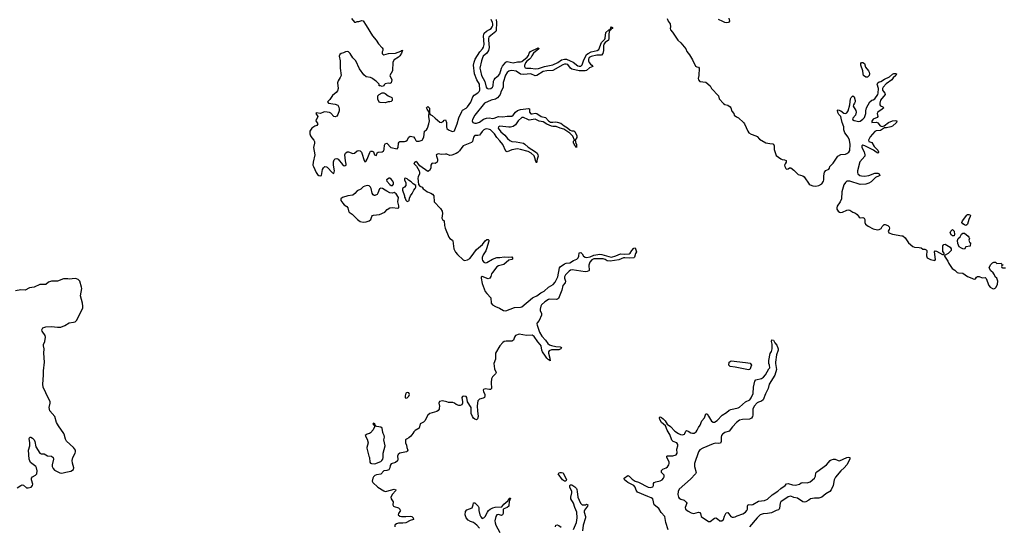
# Model space of a CAD drawing. Header units: inches. Extents: x 2396598 to 2566999, y 262085 to 451979.
# Tile 145 of 256: x 2457996 to 2471393, y 378736 to 385628. Entities that reach past the tile are written whole.
import ezdxf

# ---------------------------------------------------------------- set-up
doc = ezdxf.new("R2010")
doc.units = ezdxf.units.IN
doc.header["$MEASUREMENT"] = 0
for name, color, linetype in [('C4357', 7, 'Continuous'), ('C4358', 7, 'Continuous'), ('C4367', 7, 'Continuous'), ('C4368', 7, 'Continuous'), ('C4378', 7, 'Continuous')]:
    doc.layers.add(name, color=color, linetype=linetype)

msp = doc.modelspace()

# ---------------------------------------------------------------- linework, layer by layer
at = {"layer": 'C4357', "color": 5, "elevation": 20}
msp.add_lwpolyline([(2457960, 379260), (2458010, 379293), (2458030, 379298), (2458050, 379294), (2458090, 379261), (2458110, 379257), (2458152, 379268), (2458171, 379289), (2458173, 379310), (2458157, 379370), (2458158, 379390), (2458169, 379411), (2458210, 379432), (2458228, 379450), (2458233, 379490), (2458225, 379530), (2458214, 379550), (2458143, 379603), (2458123, 379650), (2458117, 379770), (2458133, 379830), (2458132, 379870), (2458123, 379930), (2458133, 379947), (2458150, 379949), (2458170, 379937), (2458191, 379911), (2458202, 379890), (2458218, 379818), (2458270, 379731), (2458290, 379720), (2458330, 379720), (2458374, 379694), (2458430, 379689), (2458452, 379672), (2458458, 379650), (2458437, 379570), (2458438, 379550), (2458450, 379520), (2458470, 379500), (2458542, 379462), (2458570, 379458), (2458626, 379474), (2458693, 379487), (2458730, 379510), (2458734, 379530), (2458713, 379593), (2458709, 379630), (2458719, 379670), (2458750, 379730), (2458756, 379750), (2458754, 379770), (2458730, 379810), (2458633, 379893), (2458620, 379920), (2458602, 379990), (2458595, 380000)], dxfattribs=at)
at = {"layer": 'C4358', "color": 5, "elevation": 20}
msp.add_lwpolyline([(2458595, 380000), (2458522, 380102), (2458497, 380150), (2458475, 380230), (2458408, 380308), (2458396, 380350), (2458412, 380410), (2458411, 380430), (2458350, 380550), (2458317, 380630), (2458312, 380670), (2458322, 380790), (2458318, 380850), (2458332, 380970), (2458324, 381090), (2458331, 381150), (2458319, 381190), (2458320, 381210), (2458339, 381250), (2458348, 381310), (2458342, 381330), (2458302, 381390), (2458296, 381410), (2458310, 381434), (2458350, 381450), (2458430, 381456), (2458510, 381443), (2458554, 381446), (2458610, 381466), (2458670, 381505), (2458730, 381512), (2458750, 381519), (2458770, 381536), (2458810, 381611), (2458853, 381710), (2458857, 381730), (2458852, 381770), (2458822, 381870), (2458842, 381970), (2458839, 381990), (2458816, 382070), (2458794, 382094), (2458770, 382104), (2458750, 382105), (2458670, 382099), (2458650, 382104), (2458590, 382104), (2458510, 382070), (2458430, 382072), (2458390, 382056), (2458350, 382027), (2458270, 382026), (2458192, 381990), (2458130, 381982), (2458070, 381946), (2458010, 381955), (2457939, 381941)], dxfattribs=at)
at = {"layer": 'C4367', "color": 5, "elevation": 20}
for points in [[(2462755, 380000), (2462750, 379997), (2462722, 379990), (2462698, 379970), (2462723, 379923), (2462737, 379870), (2462719, 379810), (2462720, 379800), (2462747, 379690), (2462756, 379670), (2462759, 379610), (2462770, 379596), (2462782, 379590), (2462830, 379587), (2462910, 379619), (2462925, 379630), (2462937, 379650), (2462943, 379670), (2462940, 379730), (2462970, 379830), (2462952, 379910), (2462958, 379950), (2462955, 379970), (2462941, 380000)], [(2463343, 380000), (2463317, 379963), (2463290, 379939), (2463257, 379923), (2463247, 379913), (2463247, 379870), (2463260, 379840), (2463263, 379810), (2463277, 379770), (2463270, 379759), (2463258, 379750), (2463170, 379730), (2463146, 379714), (2463137, 379690), (2463139, 379650), (2463135, 379625), (2463110, 379604), (2463050, 379585), (2463035, 379565), (2463032, 379530), (2463017, 379503), (2462990, 379493), (2462951, 379489), (2462910, 379444), (2462850, 379438), (2462830, 379429), (2462811, 379410), (2462801, 379390), (2462791, 379350), (2462803, 379330), (2462870, 379270), (2462950, 379219), (2462970, 379210), (2462990, 379212), (2463090, 379243), (2463114, 379234), (2463110, 379218), (2463069, 379171), (2463047, 379130), (2463051, 379110), (2463076, 379070), (2463072, 379030), (2463081, 379010), (2463090, 379003), (2463150, 378987), (2463167, 378970), (2463174, 378954), (2463176, 378950), (2463148, 378910), (2463144, 378890), (2463170, 378875), (2463190, 378870), (2463251, 378869), (2463310, 378875), (2463330, 378871), (2463351, 378850), (2463354, 378830), (2463310, 378815), (2463250, 378785), (2463210, 378779), (2463150, 378780), (2463121, 378770), (2463104, 378756), (2463099, 378750), (2463101, 378730)], [(2466821, 378690), (2466787, 378787), (2466776, 378870), (2466723, 378923), (2466690, 378977), (2466628, 379028), (2466610, 379110), (2466590, 379124), (2466541, 379141), (2466402, 379202), (2466386, 379226), (2466370, 379269), (2466351, 379291), (2466270, 379331), (2466227, 379370), (2466219, 379390), (2466270, 379425), (2466290, 379416), (2466330, 379375), (2466368, 379348), (2466415, 379335), (2466548, 379270), (2466575, 379265), (2466610, 379271), (2466618, 379290), (2466620, 379320), (2466627, 379333), (2466650, 379342), (2466710, 379354), (2466739, 379370), (2466757, 379390), (2466767, 379410), (2466764, 379430), (2466730, 379470), (2466727, 379493), (2466746, 379514), (2466790, 379530), (2466810, 379544), (2466830, 379570), (2466835, 379590), (2466832, 379612), (2466803, 379670), (2466801, 379690), (2466810, 379695), (2466884, 379696), (2466930, 379710), (2466941, 379730), (2466936, 379784), (2466952, 379830), (2466950, 379850), (2466936, 379870), (2466888, 379888), (2466870, 379908), (2466844, 379984), (2466834, 380000)], [(2467572, 380000), (2467557, 379990), (2467545, 379970), (2467540, 379950), (2467541, 379890), (2467533, 379867), (2467510, 379862), (2467470, 379866), (2467430, 379858), (2467290, 379798), (2467250, 379774), (2467230, 379750), (2467177, 379590), (2467176, 379550), (2467198, 379470), (2467190, 379450), (2467123, 379377), (2466970, 379239), (2466954, 379210), (2466951, 379170), (2466962, 379130), (2466970, 379120), (2466990, 379106), (2467039, 379090), (2467066, 379066), (2467071, 379050), (2467050, 378990), (2467056, 378970), (2467090, 378941), (2467130, 378917), (2467170, 378910), (2467230, 378928), (2467250, 378923), (2467261, 378910), (2467268, 378868), (2467370, 378799), (2467390, 378801), (2467450, 378847), (2467470, 378849), (2467490, 378839), (2467524, 378810), (2467550, 378808), (2467573, 378830), (2467585, 378875), (2467597, 378903), (2467610, 378918), (2467630, 378923), (2467674, 378870), (2467690, 378861), (2467710, 378858), (2467730, 378864), (2467760, 378880), (2467836, 378904), (2467872, 378928), (2467891, 378950), (2467899, 378970), (2467899, 379010), (2467907, 379033), (2467947, 379027), (2467970, 379032), (2468050, 379077), (2468130, 379088), (2468170, 379104), (2468236, 379164), (2468310, 379214), (2468350, 379250), (2468411, 379289), (2468430, 379314), (2468450, 379319), (2468510, 379298), (2468550, 379296), (2468608, 379310), (2468630, 379327), (2468647, 379333), (2468710, 379326), (2468750, 379339), (2468810, 379390), (2468822, 379418), (2468830, 379462), (2468841, 379479), (2468974, 379570), (2469023, 379630), (2469039, 379641), (2469070, 379650), (2469090, 379651), (2469130, 379630), (2469150, 379626), (2469248, 379672), (2469270, 379678), (2469290, 379670), (2469290, 379650), (2469250, 379573), (2469216, 379530), (2469170, 379489), (2469095, 379405), (2469077, 379370), (2469066, 379290), (2469039, 379230), (2469020, 379210), (2468964, 379176), (2468910, 379131), (2468870, 379118), (2468810, 379119), (2468754, 379110), (2468732, 379090), (2468691, 379070), (2468670, 379065), (2468650, 379070), (2468579, 379119), (2468530, 379128), (2468490, 379144), (2468470, 379142), (2468450, 379135), (2468354, 379070), (2468345, 379050), (2468336, 378984), (2468330, 378970), (2468319, 378961), (2468290, 378952), (2468223, 378917), (2468172, 378908), (2468110, 378906), (2468073, 378890), (2468030, 378850), (2467928, 378730)], [(2466959, 380000), (2466985, 379985), (2467010, 379979), (2467030, 379983), (2467040, 379990), (2467046, 380000)], [(2465530, 378694), (2465571, 378789), (2465583, 378850), (2465575, 378930), (2465549, 378990), (2465531, 379051), (2465496, 379110), (2465493, 379130), (2465510, 379190), (2465508, 379208), (2465481, 379270), (2465482, 379290), (2465490, 379301), (2465510, 379298), (2465550, 379274), (2465570, 379250), (2465575, 379235), (2465582, 379210), (2465590, 379130), (2465625, 379050), (2465650, 379028), (2465694, 379026), (2465710, 379035), (2465725, 379030), (2465720, 379010), (2465683, 378957), (2465677, 378943), (2465675, 378930), (2465694, 378870), (2465695, 378850), (2465661, 378750), (2465652, 378672)], [(2464252, 378710), (2464216, 378750), (2464170, 378786), (2464130, 378801), (2464099, 378819), (2464069, 378849), (2464057, 378890), (2464061, 378939), (2464081, 378959), (2464153, 378987), (2464167, 379027), (2464170, 379054), (2464190, 379054), (2464235, 379010), (2464243, 378990), (2464244, 378950), (2464257, 378890), (2464270, 378865), (2464290, 378844), (2464310, 378851), (2464329, 378870), (2464359, 378930), (2464374, 378950), (2464399, 378970), (2464434, 378986), (2464466, 378994), (2464558, 379002), (2464583, 379037), (2464637, 379083), (2464650, 379111), (2464670, 379125), (2464676, 379110), (2464670, 379099), (2464663, 379097), (2464658, 379082), (2464652, 379008), (2464630, 378992), (2464585, 378975), (2464576, 378964), (2464572, 378908), (2464567, 378893), (2464550, 378885), (2464510, 378896), (2464490, 378893), (2464476, 378870), (2464462, 378810), (2464464, 378784), (2464475, 378750), (2464530, 378651)], [(2465286, 378730), (2465290, 378750), (2465310, 378754), (2465330, 378746), (2465362, 378722)]]:
    msp.add_lwpolyline(points, dxfattribs=at)
msp.add_lwpolyline([(2465410, 379348), (2465382, 379370), (2465323, 379450), (2465335, 379465), (2465348, 379470), (2465370, 379470), (2465390, 379461), (2465434, 379370), (2465428, 379352)], close=True, dxfattribs=at)
at = {"layer": 'C4368', "color": 5}
for points, elevation in [([(2462510, 385645), (2462550, 385592), (2462570, 385592), (2462590, 385605), (2462610, 385605), (2462650, 385619), (2462670, 385611), (2462711, 385551), (2462798, 385410), (2462848, 385350), (2462878, 385298), (2462927, 385247), (2462935, 385230), (2462935, 385210), (2462927, 385190), (2462927, 385170), (2462937, 385157), (2462951, 385151), (2463013, 385167), (2463110, 385173), (2463182, 385198), (2463190, 385210), (2463211, 385210), (2463194, 385206), (2463199, 385199), (2463191, 385171), (2463170, 385138), (2463150, 385120), (2463090, 385080), (2463071, 385050), (2463067, 384930), (2463031, 384870), (2463059, 384810), (2463051, 384769), (2463030, 384758), (2463010, 384764), (2462970, 384755), (2462957, 384743), (2462950, 384728), (2462930, 384718), (2462907, 384727), (2462889, 384729), (2462886, 384750), (2462848, 384790), (2462824, 384804), (2462798, 384830), (2462770, 384841), (2462710, 384852), (2462678, 384878), (2462618, 384958), (2462570, 385069), (2462527, 385107), (2462492, 385170), (2462470, 385189), (2462450, 385195), (2462430, 385192), (2462402, 385178), (2462370, 385167), (2462350, 385155), (2462343, 385130), (2462356, 385070), (2462355, 384970), (2462368, 384870), (2462358, 384842), (2462330, 384796), (2462322, 384770), (2462330, 384690), (2462319, 384661), (2462301, 384639), (2462250, 384596), (2462216, 384544), (2462185, 384510), (2462199, 384490), (2462290, 384479), (2462323, 384463), (2462338, 384438), (2462343, 384410), (2462341, 384390), (2462323, 384337), (2462310, 384317), (2462290, 384306), (2462270, 384310), (2462230, 384356), (2462210, 384367), (2462147, 384373), (2462130, 384370), (2462090, 384352), (2462030, 384359), (2462027, 384350), (2462051, 384310), (2462045, 384290), (2462031, 384270), (2462024, 384250), (2462051, 384210), (2462037, 384190), (2462010, 384181), (2461970, 384152), (2461944, 384110), (2461946, 384074), (2461953, 384050), (2461970, 384022), (2461998, 383990), (2462006, 383970), (2462006, 383950), (2461993, 383890), (2462010, 383790), (2461988, 383690), (2461986, 383650), (2461992, 383630), (2462032, 383550), (2462050, 383522), (2462064, 383510), (2462090, 383502), (2462102, 383510), (2462117, 383590), (2462130, 383614), (2462150, 383630), (2462170, 383628), (2462181, 383621), (2462250, 383545), (2462270, 383535), (2462281, 383570), (2462268, 383650), (2462268, 383692), (2462277, 383723), (2462290, 383737), (2462310, 383741), (2462330, 383730), (2462390, 383657), (2462410, 383639), (2462430, 383642), (2462437, 383650), (2462437, 383663), (2462428, 383708), (2462420, 383790), (2462427, 383813), (2462450, 383830), (2462470, 383829), (2462530, 383806), (2462550, 383810), (2462590, 383843), (2462610, 383847), (2462630, 383844), (2462647, 383827), (2462653, 383813), (2462681, 383710), (2462690, 383694), (2462710, 383706), (2462724, 383730), (2462758, 383822), (2462770, 383838), (2462790, 383841), (2462810, 383831), (2462825, 383790), (2462850, 383781), (2462862, 383818), (2462874, 383826), (2462930, 383830), (2462943, 383837), (2462950, 383846), (2462955, 383865), (2462960, 383920), (2462970, 383939), (2462990, 383947), (2463048, 383888), (2463130, 383869), (2463146, 383890), (2463148, 383950), (2463157, 383963), (2463170, 383970), (2463230, 383969), (2463250, 383975), (2463266, 383990), (2463290, 384031), (2463310, 384045), (2463353, 384033), (2463373, 384013), (2463386, 383986), (2463397, 383977), (2463410, 383973), (2463430, 383975), (2463470, 383990), (2463495, 384030), (2463502, 384110), (2463530, 384130), (2463545, 384150), (2463565, 384210), (2463571, 384250), (2463564, 384310), (2463569, 384370), (2463540, 384410), (2463533, 384430), (2463550, 384447), (2463570, 384425), (2463574, 384390), (2463571, 384351), (2463580, 384340), (2463610, 384324), (2463648, 384288), (2463714, 384234), (2463731, 384229), (2463756, 384244), (2463770, 384259), (2463790, 384264), (2463804, 384230), (2463805, 384170), (2463810, 384148), (2463830, 384131), (2463870, 384112), (2463890, 384108), (2463910, 384118), (2463918, 384130), (2463947, 384210), (2463969, 384291), (2464010, 384380), (2464023, 384397), (2464070, 384423), (2464090, 384442), (2464135, 384505), (2464160, 384580), (2464181, 384599), (2464230, 384631), (2464247, 384650), (2464256, 384670), (2464251, 384751), (2464215, 384810), (2464182, 384890), (2464171, 385009), (2464179, 385050), (2464195, 385090), (2464258, 385190), (2464295, 385230), (2464308, 385252), (2464315, 385290), (2464308, 385410), (2464316, 385444), (2464347, 385473), (2464390, 385494), (2464410, 385509), (2464425, 385530), (2464432, 385550), (2464432, 385572), (2464428, 385590), (2464410, 385630)], 20), ([(2464480, 385630), (2464484, 385590), (2464479, 385481), (2464473, 385467), (2464405, 385415), (2464381, 385390), (2464374, 385370), (2464374, 385350), (2464384, 385250), (2464376, 385210), (2464350, 385173), (2464301, 385130), (2464291, 385110), (2464280, 385070), (2464259, 384970), (2464264, 384930), (2464281, 384870), (2464325, 384785), (2464342, 384710), (2464350, 384697), (2464370, 384686), (2464405, 384690), (2464430, 384710), (2464439, 384730), (2464443, 384790), (2464450, 384810), (2464467, 384833), (2464513, 384867), (2464530, 384890), (2464550, 384970), (2464565, 384995), (2464610, 385048), (2464630, 385057), (2464710, 385041), (2464770, 385053), (2464810, 385053), (2464830, 385060), (2464903, 385117), (2464919, 385141), (2464930, 385173), (2464944, 385196), (2465050, 385243), (2465058, 385238), (2465059, 385230), (2464986, 385174), (2464962, 385138), (2464950, 385110), (2464934, 385090), (2464896, 385064), (2464877, 385043), (2464863, 385003), (2464863, 384990), (2464874, 384974), (2464890, 384967), (2464950, 384970), (2465010, 384960), (2465056, 384964), (2465137, 384990), (2465250, 385015), (2465316, 385044), (2465370, 385082), (2465410, 385093), (2465437, 385090), (2465488, 385070), (2465527, 385050), (2465590, 385001), (2465610, 384995), (2465630, 384997), (2465647, 385013), (2465665, 385070), (2465710, 385153), (2465730, 385169), (2465770, 385189), (2465851, 385209), (2465877, 385223), (2465910, 385317), (2465957, 385363), (2465964, 385376), (2465970, 385453), (2466010, 385490), (2466025, 385495), (2466030, 385505), (2466038, 385502), (2466034, 385510), (2466050, 385531), (2466062, 385522), (2466063, 385510), (2466040, 385500), (2466037, 385490), (2466023, 385477), (2466017, 385463), (2466012, 385430), (2466013, 385370), (2466006, 385350), (2465961, 385319), (2465944, 385296), (2465938, 385270), (2465940, 385210), (2465930, 385169), (2465910, 385147), (2465850, 385145), (2465770, 385129), (2465745, 385115), (2465738, 385102), (2465734, 385090), (2465735, 385070), (2465744, 385044), (2465762, 385022), (2465780, 385010), (2465795, 384990), (2465750, 384974), (2465710, 384937), (2465692, 384930), (2465610, 384933), (2465510, 384954), (2465490, 384969), (2465456, 385016), (2465430, 385025), (2465410, 385023), (2465385, 385015), (2465250, 384938), (2465170, 384934), (2465117, 384923), (2465031, 384869), (2465010, 384865), (2464950, 384892), (2464850, 384884), (2464810, 384888), (2464750, 384929), (2464690, 384935), (2464667, 384933), (2464650, 384926), (2464630, 384908), (2464608, 384872), (2464575, 384775), (2464573, 384707), (2464546, 384654), (2464535, 384610), (2464522, 384590), (2464496, 384564), (2464470, 384547), (2464410, 384532), (2464322, 384490), (2464190, 384330), (2464156, 384270), (2464154, 384250), (2464163, 384230), (2464190, 384221), (2464210, 384222), (2464250, 384236), (2464305, 384275), (2464347, 384287), (2464390, 384291), (2464430, 384284), (2464450, 384287), (2464510, 384310), (2464570, 384306), (2464630, 384316), (2464690, 384315), (2464710, 384327), (2464740, 384370), (2464770, 384393), (2464810, 384405), (2464919, 384419), (2464933, 384413), (2464933, 384370), (2464949, 384349), (2464970, 384347), (2465010, 384355), (2465031, 384351), (2465090, 384311), (2465150, 384297), (2465190, 384251), (2465216, 384236), (2465248, 384232), (2465290, 384238), (2465310, 384236), (2465361, 384221), (2465402, 384182), (2465450, 384158), (2465484, 384124), (2465510, 384114), (2465534, 384114), (2465550, 384106), (2465577, 384050), (2465576, 384024), (2465553, 383987), (2465562, 383942), (2465570, 383930), (2465571, 383889), (2465564, 383904), (2465550, 383912), (2465539, 383939), (2465530, 383950), (2465530, 383974), (2465544, 383990), (2465523, 384043), (2465482, 384082), (2465398, 384138), (2465350, 384151), (2465296, 384176), (2465250, 384174), (2465230, 384178), (2465170, 384206), (2465117, 384237), (2465066, 384246), (2465010, 384273), (2464930, 384263), (2464908, 384268), (2464850, 384299), (2464830, 384298), (2464777, 384250), (2464741, 384199), (2464710, 384176), (2464674, 384166), (2464650, 384166), (2464530, 384181), (2464509, 384171), (2464508, 384150), (2464543, 384103), (2464596, 384056), (2464633, 384010), (2464663, 383983), (2464690, 383972), (2464750, 383966), (2464850, 383946), (2464870, 383935), (2464915, 383895), (2465015, 383830), (2465035, 383810), (2465046, 383790), (2465051, 383770), (2465038, 383730), (2465030, 383679), (2465018, 383698), (2465007, 383750), (2464996, 383776), (2464953, 383813), (2464913, 383833), (2464810, 383864), (2464770, 383869), (2464690, 383857), (2464630, 383832), (2464610, 383841), (2464569, 383930), (2464530, 383982), (2464490, 384025), (2464456, 384076), (2464400, 384130), (2464390, 384136), (2464350, 384141), (2464330, 384138), (2464310, 384128), (2464290, 384108), (2464267, 384073), (2464250, 384059), (2464230, 384054), (2464190, 384054), (2464183, 384050), (2464169, 384031), (2464155, 383970), (2464145, 383955), (2464028, 383912), (2464010, 383891), (2463978, 383842), (2463959, 383821), (2463934, 383806), (2463876, 383784), (2463850, 383780), (2463810, 383797), (2463790, 383800), (2463733, 383793), (2463690, 383801), (2463670, 383796), (2463663, 383790), (2463666, 383770), (2463683, 383730), (2463683, 383710), (2463676, 383690), (2463650, 383673), (2463610, 383674), (2463602, 383670), (2463591, 383650), (2463591, 383609), (2463570, 383578), (2463550, 383562), (2463440, 383640), (2463421, 383661), (2463405, 383690), (2463396, 383696), (2463390, 383698), (2463371, 383690), (2463361, 383670), (2463394, 383634), (2463431, 383571), (2463438, 383550), (2463438, 383530), (2463416, 383490), (2463411, 383470), (2463424, 383384), (2463442, 383362), (2463470, 383351), (2463485, 383325), (2463512, 383310), (2463520, 383300), (2463544, 383284), (2463592, 383270), (2463614, 383254), (2463631, 383231), (2463635, 383150), (2463720, 383060), (2463743, 383023), (2463751, 382990), (2463741, 382930), (2463751, 382910), (2463770, 382890), (2463774, 382830), (2463785, 382790), (2463835, 382670), (2463850, 382650), (2463883, 382630), (2463890, 382619), (2463904, 382510), (2463926, 382466), (2463953, 382433), (2464030, 382363), (2464050, 382354), (2464090, 382360), (2464120, 382380), (2464140, 382400), (2464210, 382501), (2464292, 382568), (2464330, 382619), (2464350, 382636), (2464370, 382639), (2464379, 382630), (2464377, 382617), (2464349, 382510), (2464337, 382483), (2464302, 382430), (2464288, 382392), (2464287, 382370), (2464293, 382350), (2464309, 382329), (2464330, 382322), (2464350, 382325), (2464430, 382369), (2464490, 382392), (2464530, 382391), (2464590, 382401), (2464644, 382396), (2464690, 382401), (2464703, 382390), (2464699, 382370), (2464690, 382365), (2464650, 382358), (2464582, 382298), (2464510, 382279), (2464490, 382265), (2464427, 382190), (2464415, 382170), (2464408, 382132), (2464395, 382110), (2464370, 382103), (2464290, 382133), (2464277, 382123), (2464274, 382110), (2464290, 382039), (2464330, 381930), (2464350, 381901), (2464405, 381845), (2464410, 381770), (2464430, 381747), (2464470, 381726), (2464525, 381705), (2464581, 381670), (2464610, 381666), (2464730, 381713), (2464810, 381718), (2464830, 381723), (2464975, 381845), (2464990, 381855), (2465033, 381870), (2465088, 381912), (2465130, 381935), (2465190, 381987), (2465253, 382027), (2465283, 382057), (2465318, 382130), (2465341, 382250), (2465350, 382266), (2465410, 382308), (2465430, 382315), (2465480, 382320), (2465530, 382352), (2465576, 382370), (2465593, 382387), (2465603, 382410), (2465610, 382456), (2465630, 382462), (2465650, 382444), (2465669, 382409), (2465690, 382395), (2465710, 382392), (2465758, 382402), (2465810, 382426), (2465890, 382438), (2465915, 382435), (2466010, 382404), (2466050, 382399), (2466106, 382414), (2466170, 382444), (2466230, 382439), (2466290, 382443), (2466304, 382450), (2466323, 382490), (2466350, 382521), (2466370, 382522), (2466387, 382470), (2466374, 382446), (2466363, 382397), (2466351, 382389), (2466290, 382384), (2466230, 382390), (2466210, 382386), (2466150, 382359), (2466030, 382341), (2465990, 382349), (2465964, 382364), (2465934, 382374), (2465807, 382373), (2465780, 382360), (2465754, 382330), (2465742, 382290), (2465743, 382217), (2465740, 382210), (2465719, 382201), (2465690, 382198), (2465513, 382227), (2465490, 382222), (2465470, 382208), (2465423, 382157), (2465410, 382130), (2465410, 382110), (2465422, 382070), (2465417, 382050), (2465386, 382014), (2465372, 381948), (2465326, 381834), (2465315, 381825), (2465298, 381822), (2465210, 381824), (2465190, 381820), (2465139, 381790), (2465098, 381750), (2465088, 381730), (2465079, 381690), (2465079, 381670), (2465094, 381630), (2465096, 381610), (2465063, 381537), (2465035, 381505), (2465032, 381490), (2465037, 381470), (2465070, 381377), (2465102, 381322), (2465148, 381270), (2465181, 381221), (2465205, 381205), (2465230, 381196), (2465290, 381181), (2465350, 381176), (2465367, 381170), (2465359, 381150), (2465330, 381136), (2465230, 381137), (2465198, 381122), (2465189, 381110), (2465190, 381090), (2465210, 381025), (2465213, 380987), (2465199, 380999), (2465190, 381001), (2465170, 381021), (2465152, 381052), (2465109, 381109), (2465100, 381130), (2465092, 381190), (2465079, 381210), (2465045, 381245), (2464997, 381317), (2464970, 381334), (2464891, 381331), (2464790, 381351), (2464744, 381330), (2464728, 381310), (2464714, 381266), (2464702, 381258), (2464690, 381254), (2464616, 381256), (2464590, 381250), (2464570, 381237), (2464530, 381192), (2464470, 381090), (2464468, 381010), (2464447, 380950), (2464456, 380876), (2464477, 380830), (2464470, 380810), (2464428, 380770), (2464417, 380743), (2464410, 380690), (2464414, 380610), (2464401, 380599), (2464390, 380595), (2464330, 380604), (2464305, 380595), (2464302, 380590), (2464305, 380570), (2464326, 380530), (2464327, 380510), (2464321, 380490), (2464303, 380477), (2464250, 380466), (2464230, 380444), (2464223, 380410), (2464222, 380370), (2464225, 380305), (2464235, 380230), (2464224, 380196), (2464210, 380184), (2464190, 380192), (2464169, 380209), (2464155, 380230), (2464140, 380270), (2464141, 380330), (2464137, 380350), (2464087, 380430), (2464081, 380490), (2464070, 380503), (2464033, 380507), (2464020, 380500), (2464014, 380490), (2464021, 380430), (2464019, 380410), (2464010, 380388), (2463990, 380379), (2463970, 380381), (2463935, 380395), (2463910, 380413), (2463890, 380419), (2463830, 380419), (2463808, 380430), (2463750, 380443), (2463710, 380435), (2463698, 380410), (2463706, 380370), (2463705, 380345), (2463703, 380330), (2463691, 380309), (2463670, 380296), (2463578, 380270), (2463551, 380250), (2463507, 380170), (2463490, 380153), (2463446, 380130), (2463431, 380069), (2463379, 380041), (2463359, 380021), (2463343, 380000)], 20), ([(2466805, 385645), (2466821, 385610), (2466846, 385570), (2466851, 385529), (2466845, 385510), (2466852, 385490), (2466880, 385460), (2466950, 385351), (2466993, 385313), (2467061, 385230), (2467075, 385195), (2467111, 385150), (2467150, 385082), (2467190, 384994), (2467210, 384985), (2467230, 384982), (2467242, 384970), (2467238, 384870), (2467226, 384830), (2467231, 384810), (2467250, 384787), (2467330, 384778), (2467391, 384730), (2467411, 384690), (2467502, 384590), (2467511, 384550), (2467570, 384486), (2467590, 384475), (2467630, 384463), (2467662, 384442), (2467671, 384430), (2467684, 384384), (2467711, 384351), (2467718, 384330), (2467750, 384305), (2467774, 384294), (2467845, 384230), (2467858, 384210), (2467901, 384110), (2467918, 384090), (2467950, 384071), (2468011, 384050), (2468030, 384039), (2468064, 384004), (2468150, 383954), (2468203, 383943), (2468241, 383941), (2468254, 383934), (2468261, 383910), (2468261, 383861), (2468290, 383782), (2468350, 383736), (2468370, 383727), (2468403, 383723), (2468425, 383710), (2468425, 383690), (2468411, 383669), (2468404, 383650), (2468405, 383630), (2468422, 383602), (2468430, 383596), (2468450, 383600), (2468470, 383613), (2468490, 383613), (2468530, 383580), (2468590, 383520), (2468650, 383503), (2468671, 383490), (2468739, 383390), (2468750, 383381), (2468787, 383367), (2468830, 383364), (2468870, 383371), (2468910, 383395), (2468932, 383430), (2468937, 383450), (2468937, 383503), (2468947, 383553), (2468966, 383574), (2469005, 383595), (2469014, 383610), (2469019, 383630), (2469063, 383677), (2469129, 383770), (2469167, 383793), (2469230, 383799), (2469250, 383807), (2469276, 383824), (2469289, 383850), (2469295, 383930), (2469287, 383990), (2469267, 384030), (2469224, 384090), (2469209, 384130), (2469208, 384168), (2469188, 384230), (2469175, 384290), (2469168, 384310), (2469139, 384339), (2469126, 384366), (2469123, 384397), (2469130, 384402), (2469170, 384387), (2469210, 384356), (2469230, 384353), (2469250, 384362), (2469267, 384390), (2469293, 384470), (2469294, 384510), (2469301, 384550), (2469310, 384571), (2469330, 384594), (2469350, 384578), (2469363, 384530), (2469364, 384510), (2469355, 384490), (2469339, 384470), (2469338, 384450), (2469371, 384391), (2469375, 384370), (2469369, 384331), (2469334, 384290), (2469329, 384270), (2469350, 384255), (2469372, 384250), (2469410, 384245), (2469432, 384248), (2469470, 384273), (2469490, 384299), (2469508, 384350), (2469508, 384390), (2469517, 384430), (2469563, 384510), (2469588, 384532), (2469610, 384539), (2469630, 384553), (2469670, 384610), (2469677, 384630), (2469681, 384690), (2469665, 384750), (2469672, 384770), (2469690, 384783), (2469712, 384788), (2469763, 384817), (2469831, 384849), (2469870, 384885), (2469890, 384897), (2469910, 384897), (2469925, 384890), (2469915, 384870), (2469881, 384839), (2469861, 384810), (2469784, 384756), (2469744, 384710), (2469736, 384690), (2469737, 384670), (2469749, 384649), (2469768, 384630), (2469770, 384610), (2469707, 384533), (2469698, 384490), (2469700, 384470), (2469710, 384457), (2469741, 384441), (2469752, 384430), (2469731, 384410), (2469673, 384370), (2469665, 384350), (2469671, 384310), (2469663, 384297), (2469610, 384276), (2469588, 384248), (2469591, 384231), (2469653, 384233), (2469670, 384223), (2469704, 384184), (2469730, 384175), (2469757, 384183), (2469819, 384230), (2469870, 384254), (2469910, 384256), (2469930, 384250), (2469927, 384230), (2469870, 384181), (2469850, 384169), (2469790, 384156), (2469764, 384156), (2469710, 384121), (2469650, 384114), (2469633, 384107), (2469568, 384032), (2469547, 383990), (2469551, 383971), (2469590, 383955), (2469624, 383904), (2469670, 383855), (2469679, 383830), (2469679, 383821), (2469670, 383814), (2469647, 383827), (2469615, 383855), (2469558, 383878), (2469493, 383913), (2469470, 383919), (2469452, 383910), (2469456, 383890), (2469488, 383830), (2469497, 383790), (2469495, 383770), (2469428, 383692), (2469393, 383570), (2469393, 383550), (2469402, 383530), (2469427, 383510), (2469450, 383502), (2469490, 383500), (2469550, 383508), (2469630, 383539), (2469650, 383541), (2469670, 383539), (2469691, 383530), (2469698, 383510), (2469690, 383502), (2469641, 383479), (2469579, 383421), (2469550, 383403), (2469510, 383389), (2469430, 383387), (2469290, 383432), (2469250, 383429), (2469230, 383413), (2469210, 383379), (2469184, 383284), (2469179, 383190), (2469159, 383150), (2469120, 383090), (2469114, 383070), (2469115, 383050), (2469130, 383025), (2469150, 383010), (2469170, 383005), (2469192, 383008), (2469250, 383037), (2469270, 383041), (2469290, 383036), (2469331, 383011), (2469370, 382996), (2469390, 382979), (2469420, 382940), (2469430, 382934), (2469470, 382935), (2469487, 382927), (2469495, 382910), (2469494, 382870), (2469506, 382846), (2469539, 382819), (2469610, 382783), (2469669, 382771), (2469688, 382772), (2469715, 382785), (2469730, 382814), (2469760, 382840), (2469770, 382842), (2469810, 382827), (2469827, 382810), (2469831, 382791), (2469827, 382773), (2469811, 382750), (2469822, 382730), (2469870, 382708), (2470000, 382688)], 40), ([(2467645, 385650), (2467655, 385610), (2467641, 385590), (2467616, 385584), (2467590, 385588), (2467564, 385604), (2467502, 385630)], 40), ([(2467046, 380000), (2467061, 380030), (2467070, 380039), (2467090, 380032), (2467127, 380007), (2467150, 380001), (2467175, 380005), (2467199, 380021), (2467215, 380045), (2467230, 380079), (2467253, 380110), (2467277, 380170), (2467312, 380210), (2467330, 380265), (2467350, 380267), (2467370, 380236), (2467380, 380210), (2467410, 380165), (2467430, 380152), (2467450, 380152), (2467485, 380175), (2467554, 380250), (2467615, 380285), (2467650, 380316), (2467670, 380325), (2467770, 380346), (2467790, 380355), (2467870, 380427), (2467930, 380457), (2467950, 380483), (2467977, 380543), (2467978, 380630), (2468000, 380710), (2468010, 380727), (2468090, 380748), (2468116, 380764), (2468143, 380797), (2468190, 380879), (2468201, 380890), (2468197, 380930), (2468190, 380950), (2468187, 380990), (2468207, 381087), (2468224, 381116), (2468233, 381150), (2468234, 381214), (2468224, 381250), (2468230, 381271), (2468251, 381270), (2468271, 381231), (2468298, 381198), (2468316, 381150), (2468316, 381130), (2468293, 381067), (2468279, 380970), (2468278, 380950), (2468293, 380870), (2468270, 380790), (2468195, 380670), (2468182, 380610), (2468142, 380538), (2468110, 380455), (2468090, 380438), (2468050, 380426), (2468030, 380414), (2467990, 380370), (2467972, 380330), (2467969, 380250), (2467966, 380230), (2467954, 380206), (2467926, 380194), (2467830, 380191), (2467790, 380179), (2467750, 380148), (2467693, 380090), (2467650, 380031), (2467590, 380013), (2467572, 380000)], 20), ([(2466834, 380000), (2466805, 380045), (2466782, 380102), (2466730, 380150), (2466704, 380190), (2466700, 380210), (2466702, 380218), (2466710, 380227), (2466730, 380218), (2466750, 380200), (2466777, 380170), (2466806, 380126), (2466850, 380094), (2466908, 380028), (2466959, 380000)], 20), ([(2462941, 380000), (2462936, 380010), (2462929, 380070), (2462910, 380085), (2462854, 380094), (2462840, 380100), (2462830, 380126), (2462810, 380138), (2462802, 380130), (2462822, 380102), (2462825, 380090), (2462807, 380050), (2462770, 380009), (2462755, 380000)], 20)]:
    msp.add_lwpolyline(points, dxfattribs=dict(at, elevation=elevation))
for points, elevation in [([(2469507, 384847), (2469479, 384870), (2469471, 384890), (2469467, 384930), (2469440, 385010), (2469439, 385030), (2469450, 385044), (2469470, 385044), (2469490, 385030), (2469504, 384984), (2469546, 384930), (2469553, 384913), (2469558, 384890), (2469552, 384870), (2469530, 384847)], 40), ([(2462970, 384495), (2462900, 384500), (2462887, 384507), (2462868, 384548), (2462870, 384594), (2462886, 384610), (2462930, 384632), (2462952, 384632), (2462970, 384622), (2463010, 384591), (2463058, 384570), (2463066, 384550), (2463065, 384530), (2463050, 384515), (2463030, 384509), (2463010, 384509)], 20), ([(2463034, 383470), (2463022, 383470), (2462985, 383450), (2462991, 383430), (2463030, 383386), (2463050, 383371), (2463070, 383372), (2463082, 383390), (2463082, 383410), (2463074, 383430), (2463050, 383457)], 20), ([(2463246, 383474), (2463232, 383468), (2463231, 383450), (2463248, 383408), (2463248, 383372), (2463231, 383349), (2463205, 383330), (2463205, 383310), (2463232, 383230), (2463233, 383213), (2463242, 383202), (2463250, 383174), (2463270, 383154), (2463290, 383162), (2463295, 383170), (2463300, 383200), (2463315, 383230), (2463338, 383262), (2463358, 383310), (2463378, 383330), (2463388, 383350), (2463388, 383370), (2463350, 383395), (2463322, 383422), (2463285, 383445), (2463270, 383462)], 20), ([(2462730, 383371), (2462690, 383362), (2462670, 383352), (2462639, 383321), (2462590, 383299), (2462558, 383262), (2462530, 383240), (2462459, 383230), (2462389, 383210), (2462367, 383193), (2462367, 383170), (2462393, 383130), (2462410, 383110), (2462446, 383086), (2462460, 383070), (2462469, 383029), (2462478, 383010), (2462522, 382982), (2462594, 382910), (2462630, 382884), (2462670, 382873), (2462710, 382877), (2462750, 382890), (2462772, 382910), (2462789, 382951), (2462798, 382962), (2462811, 382969), (2462890, 382976), (2462963, 383010), (2462996, 383044), (2463030, 383067), (2463072, 383072), (2463130, 383062), (2463156, 383070), (2463156, 383096), (2463139, 383150), (2463148, 383210), (2463120, 383260), (2463090, 383275), (2463070, 383269), (2463030, 383273), (2462990, 383293), (2462969, 383310), (2462932, 383330), (2462910, 383335), (2462890, 383325), (2462870, 383270), (2462858, 383250), (2462830, 383235), (2462817, 383237), (2462805, 383245), (2462790, 383270), (2462779, 383330), (2462771, 383350), (2462750, 383367)], 20), ([(2467910, 380865), (2467890, 380868), (2467730, 380901), (2467663, 380910), (2467645, 380930), (2467648, 380970), (2467675, 380985), (2467870, 380964), (2467933, 380953), (2467951, 380930), (2467930, 380870)], 20), ([(2463270, 380556), (2463251, 380549), (2463239, 380510), (2463241, 380490), (2463250, 380478), (2463270, 380483), (2463290, 380504), (2463298, 380530), (2463292, 380550)], 20)]:
    msp.add_lwpolyline(points, close=True, dxfattribs=dict(at, elevation=elevation))
at = {"layer": 'C4378', "color": 5, "elevation": 40}
for points in [[(2470870, 382829), (2470850, 382835), (2470827, 382850), (2470817, 382870), (2470822, 382890), (2470882, 382970), (2470890, 382976), (2470910, 382979), (2470931, 382970), (2470928, 382950), (2470910, 382910), (2470892, 382848), (2470884, 382836)], [(2470710, 382686), (2470690, 382688), (2470676, 382696), (2470658, 382730), (2470666, 382750), (2470690, 382774), (2470711, 382750), (2470716, 382704)], [(2470850, 382508), (2470830, 382509), (2470810, 382518), (2470780, 382540), (2470762, 382582), (2470755, 382625), (2470764, 382650), (2470790, 382675), (2470810, 382710), (2470830, 382724), (2470850, 382724), (2470903, 382683), (2470912, 382670), (2470918, 382650), (2470912, 382630), (2470913, 382613), (2470918, 382598), (2470934, 382590), (2470930, 382546), (2470870, 382538)]]:
    msp.add_lwpolyline(points, close=True, dxfattribs=at)
msp.add_lwpolyline([(2470000, 382688), (2470010, 382686), (2470042, 382662), (2470090, 382591), (2470150, 382541), (2470171, 382531), (2470234, 382530), (2470262, 382522), (2470285, 382505), (2470310, 382505), (2470330, 382498), (2470338, 382490), (2470335, 382415), (2470341, 382390), (2470350, 382382), (2470390, 382367), (2470447, 382353), (2470456, 382364), (2470445, 382470), (2470450, 382482), (2470470, 382481), (2470550, 382432), (2470570, 382434), (2470576, 382444), (2470575, 382450), (2470556, 382476), (2470557, 382550), (2470570, 382571), (2470590, 382576), (2470654, 382534), (2470668, 382510), (2470671, 382490), (2470630, 382449), (2470578, 382422), (2470578, 382410), (2470623, 382343), (2470638, 382310), (2470684, 382244), (2470720, 382220), (2470751, 382190), (2470770, 382182), (2470830, 382181), (2470890, 382136), (2470953, 382113), (2470970, 382103), (2470990, 382098), (2470999, 382101), (2471016, 382124), (2471030, 382132), (2471050, 382132), (2471090, 382118), (2471130, 382122), (2471145, 382105), (2471181, 382010), (2471198, 381990), (2471230, 381971), (2471250, 381967), (2471270, 381976), (2471284, 381990), (2471299, 382030), (2471304, 382070), (2471289, 382110), (2471269, 382130), (2471258, 382158), (2471242, 382182), (2471209, 382210), (2471188, 382250), (2471207, 382293), (2471230, 382318), (2471249, 382331), (2471271, 382331), (2471290, 382312), (2471350, 382314), (2471358, 382298), (2471372, 382292), (2471370, 382286), (2471358, 382282), (2471354, 382270), (2471358, 382258), (2471370, 382254), (2471410, 382252)], dxfattribs=at)

doc.saveas('drawing.dxf')
